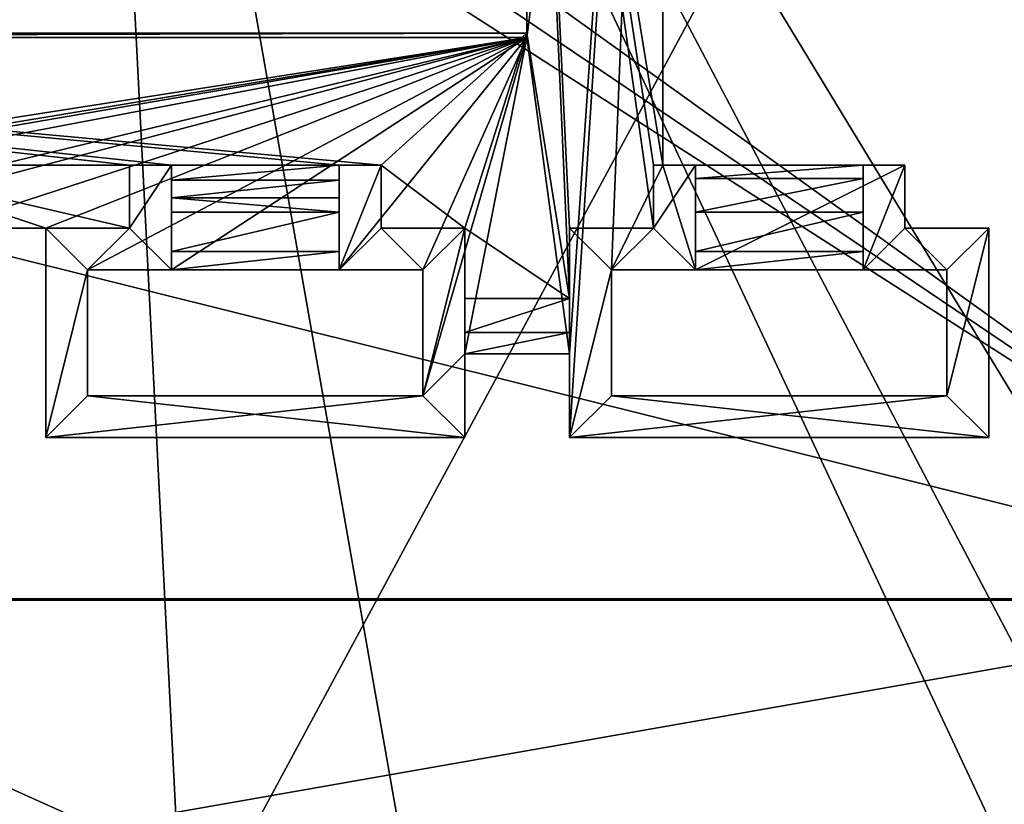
# Model space of a CAD drawing. Extents: x -65 to 446, y -88 to 1318.
# Tile 20 of 229: x -7 to 17, y -75 to -56. Entities that reach past the tile are written whole.
import ezdxf

# ---------------------------------------------------------------- set-up
doc = ezdxf.new("R2010")
doc.units = 0
doc.header["$LTSCALE"] = 65.185185
for name, color, linetype in [('1282', 7, 'CONTINUOUS'), ('1317', 7, 'CONTINUOUS'), ('1340', 7, 'CONTINUOUS'), ('1367', 7, 'CONTINUOUS'), ('1419', 7, 'CONTINUOUS'), ('644', 7, 'CONTINUOUS'), ('645', 7, 'CONTINUOUS'), ('647', 7, 'CONTINUOUS'), ('649', 7, 'CONTINUOUS'), ('651', 7, 'CONTINUOUS'), ('655', 7, 'CONTINUOUS'), ('659', 7, 'CONTINUOUS'), ('664', 7, 'CONTINUOUS'), ('665', 7, 'CONTINUOUS'), ('673', 7, 'CONTINUOUS'), ('675', 7, 'CONTINUOUS'), ('680', 7, 'CONTINUOUS'), ('682', 7, 'CONTINUOUS'), ('685', 7, 'CONTINUOUS'), ('687', 7, 'CONTINUOUS'), ('693', 7, 'CONTINUOUS'), ('694', 7, 'CONTINUOUS'), ('695', 7, 'CONTINUOUS'), ('697', 7, 'CONTINUOUS'), ('700', 7, 'CONTINUOUS'), ('701', 7, 'CONTINUOUS'), ('703', 7, 'CONTINUOUS'), ('705', 7, 'CONTINUOUS'), ('707', 7, 'CONTINUOUS'), ('709', 7, 'CONTINUOUS'), ('710', 7, 'CONTINUOUS'), ('711', 7, 'CONTINUOUS'), ('712', 7, 'CONTINUOUS'), ('713', 7, 'CONTINUOUS'), ('715', 7, 'CONTINUOUS'), ('718', 7, 'CONTINUOUS'), ('720', 7, 'CONTINUOUS'), ('722', 7, 'CONTINUOUS'), ('724', 7, 'CONTINUOUS'), ('727', 7, 'CONTINUOUS'), ('729', 7, 'CONTINUOUS'), ('736', 7, 'CONTINUOUS'), ('737', 7, 'CONTINUOUS'), ('740', 7, 'CONTINUOUS'), ('741', 7, 'CONTINUOUS'), ('742', 7, 'CONTINUOUS'), ('746', 7, 'CONTINUOUS'), ('747', 7, 'CONTINUOUS'), ('751', 7, 'CONTINUOUS'), ('752', 7, 'CONTINUOUS'), ('754', 7, 'CONTINUOUS'), ('795', 7, 'CONTINUOUS'), ('972', 7, 'CONTINUOUS')]:
    doc.layers.add(name, color=color, linetype=linetype)

msp = doc.modelspace()

# ---------------------------------------------------------------- linework, layer by layer
at = {"layer": '1282', "color": 7, "linetype": 'CONTINUOUS'}
for points in [[(-42.819, -69.977, 21.568), (25.611, -69.977, 21.568), (-42.819, -69.977, 21.166), (-42.819, -69.977, 21.568)], [(-42.819, -69.977, 21.166), (25.611, -69.977, 21.568), (25.567, -69.977, 21.166), (-42.819, -69.977, 21.166)]]:
    msp.add_3dface(points, dxfattribs=at)
at = {"layer": '1317', "color": 7, "linetype": 'CONTINUOUS'}
for points in [[(-44.455, -25.534, -1.202), (33.33, -25.534, -1.202), (-44.455, -81.869, 4.719), (-44.455, -25.534, -1.202)], [(33.33, -25.534, -1.202), (33.33, -81.869, 4.719), (-44.455, -81.869, 4.719), (33.33, -25.534, -1.202)]]:
    msp.add_3dface(points, dxfattribs=at)
at = {"layer": '1340', "color": 7, "linetype": 'CONTINUOUS'}
for points in [[(-42.819, -69.977, 21.568), (-42.5, -81.93, 22.824), (25.611, -69.977, 21.568), (-42.819, -69.977, 21.568)], [(-42.5, -81.93, 22.824), (50.657, -81.93, 22.824), (25.611, -69.977, 21.568), (-42.5, -81.93, 22.824)]]:
    msp.add_3dface(points, dxfattribs=at)
at = {"layer": '1367', "color": 7, "linetype": 'CONTINUOUS'}
for points in [[(4.469, -54.786, 19.871), (25.567, -69.946, 21.464), (20.234, -34.535, 17.742), (4.469, -54.786, 19.871)], [(4.175, -55.489, 19.945), (25.567, -69.946, 21.464), (4.469, -54.786, 19.871), (4.175, -55.489, 19.945)], [(3.469, -55.78, 19.975), (25.567, -69.946, 21.464), (4.175, -55.489, 19.945), (3.469, -55.78, 19.975)], [(-42.862, -69.946, 21.464), (25.567, -69.946, 21.464), (-31.231, -55.78, 19.975), (-42.862, -69.946, 21.464)], [(-31.231, -55.78, 19.975), (25.567, -69.946, 21.464), (3.469, -55.78, 19.975), (-31.231, -55.78, 19.975)]]:
    msp.add_3dface(points, dxfattribs=at)
at = {"layer": '1419', "color": 7, "linetype": 'CONTINUOUS'}
for points in [[(-42.819, -69.977, 21.166), (25.567, -69.977, 21.166), (-42.862, -69.946, 21.464), (-42.819, -69.977, 21.166)], [(25.567, -69.977, 21.166), (25.567, -69.946, 21.464), (-42.862, -69.946, 21.464), (25.567, -69.977, 21.166)]]:
    msp.add_3dface(points, dxfattribs=at)
at = {"layer": '644', "color": 7, "linetype": 'CONTINUOUS'}
for points in [[(8.381, -59.6, 17.461), (8.381, -31.6, 14.518), (8.381, -59.6, 18.466), (8.381, -59.6, 17.461)], [(8.381, -59.6, 18.466), (8.381, -31.6, 14.518), (8.381, -31.6, 15.523), (8.381, -59.6, 18.466)]]:
    msp.add_3dface(points, dxfattribs=at)
at = {"layer": '645', "color": 7, "linetype": 'CONTINUOUS'}
for points in [[(16.16, -61.1, 17.619), (14.16, -61.1, 17.619), (14.16, -61.1, 20.233), (16.16, -61.1, 17.619)], [(16.16, -61.1, 17.619), (14.16, -61.1, 20.233), (16.16, -61.1, 20.233), (16.16, -61.1, 17.619)]]:
    msp.add_3dface(points, dxfattribs=at)
at = {"layer": '647', "color": 7, "linetype": 'CONTINUOUS'}
for points in [[(14.16, -61.1, 17.619), (14.16, -59.6, 17.461), (14.16, -59.6, 20.075), (14.16, -61.1, 17.619)], [(14.16, -61.1, 20.233), (14.16, -61.1, 17.619), (14.16, -59.6, 20.075), (14.16, -61.1, 20.233)]]:
    msp.add_3dface(points, dxfattribs=at)
at = {"layer": '649', "color": 7, "linetype": 'CONTINUOUS'}
for points in [[(3.66, -61.1, 18.624), (1.66, -61.1, 18.624), (3.66, -61.1, 20.233), (3.66, -61.1, 18.624)], [(1.66, -61.1, 18.624), (1.66, -61.1, 20.233), (3.66, -61.1, 20.233), (1.66, -61.1, 18.624)]]:
    msp.add_3dface(points, dxfattribs=at)
at = {"layer": '651', "color": 7, "linetype": 'CONTINUOUS'}
for points in [[(2.66, -65.1, 18.039), (-5.34, -65.1, 18.039), (2.66, -65.1, 20.653), (2.66, -65.1, 18.039)], [(-5.34, -65.1, 18.039), (-5.34, -65.1, 20.653), (2.66, -65.1, 20.653), (-5.34, -65.1, 18.039)]]:
    msp.add_3dface(points, dxfattribs=at)
at = {"layer": '655', "color": 7, "linetype": 'CONTINUOUS'}
for points in [[(-5.34, -62.1, 17.724), (-3.34, -62.1, 17.724), (-3.34, -62.1, 20.338), (-5.34, -62.1, 17.724)], [(-5.34, -62.1, 17.724), (-3.34, -62.1, 20.338), (-5.34, -62.1, 20.338), (-5.34, -62.1, 17.724)]]:
    msp.add_3dface(points, dxfattribs=at)
at = {"layer": '659', "color": 7, "linetype": 'CONTINUOUS'}
for points in [[(8.381, -31.6, 14.518), (6.16, -64.1, 17.934), (5.136, -56.551, 17.14), (8.381, -31.6, 14.518)], [(5.136, -39.799, 15.38), (8.381, -31.6, 14.518), (5.136, -56.551, 17.14), (5.136, -39.799, 15.38)], [(6.16, -64.1, 17.934), (8.381, -31.6, 14.518), (6.16, -66.1, 18.144), (6.16, -64.1, 17.934)], [(6.16, -66.1, 18.144), (8.381, -31.6, 14.518), (7.16, -62.1, 17.724), (6.16, -66.1, 18.144)], [(8.381, -31.6, 14.518), (8.381, -59.6, 17.461), (7.16, -62.1, 17.724), (8.381, -31.6, 14.518)], [(5.136, -56.551, 17.14), (-30.34, -62.1, 17.724), (-32.816, -56.551, 17.14), (5.136, -56.551, 17.14)], [(-28.34, -62.1, 17.724), (-30.34, -62.1, 17.724), (5.136, -56.551, 17.14), (-28.34, -62.1, 17.724)], [(-21.34, -61.1, 17.619), (-28.34, -62.1, 17.724), (5.136, -56.551, 17.14), (-21.34, -61.1, 17.619)], [(-18.84, -61.1, 17.619), (-21.34, -61.1, 17.619), (5.136, -56.551, 17.14), (-18.84, -61.1, 17.619)], [(-18.84, -61.1, 17.619), (5.136, -56.551, 17.14), (-17.84, -62.1, 17.724), (-18.84, -61.1, 17.619)], [(-17.84, -62.1, 17.724), (5.136, -56.551, 17.14), (-15.84, -62.1, 17.724), (-17.84, -62.1, 17.724)], [(5.136, -56.551, 17.14), (-8.84, -61.1, 17.619), (-15.84, -62.1, 17.724), (5.136, -56.551, 17.14)], [(-6.34, -61.1, 17.619), (-8.84, -61.1, 17.619), (5.136, -56.551, 17.14), (-6.34, -61.1, 17.619)], [(-5.34, -62.1, 17.724), (-6.34, -61.1, 17.619), (5.136, -56.551, 17.14), (-5.34, -62.1, 17.724)], [(-3.34, -62.1, 17.724), (-5.34, -62.1, 17.724), (5.136, -56.551, 17.14), (-3.34, -62.1, 17.724)], [(0.66, -62.1, 17.724), (-3.34, -62.1, 17.724), (5.136, -56.551, 17.14), (0.66, -62.1, 17.724)], [(2.66, -62.1, 17.724), (0.66, -62.1, 17.724), (5.136, -56.551, 17.14), (2.66, -62.1, 17.724)], [(3.66, -64.1, 17.934), (2.66, -65.1, 18.039), (5.136, -56.551, 17.14), (3.66, -64.1, 17.934)], [(2.66, -65.1, 18.039), (2.66, -62.1, 17.724), (5.136, -56.551, 17.14), (2.66, -65.1, 18.039)], [(6.16, -64.1, 17.934), (3.66, -64.1, 17.934), (5.136, -56.551, 17.14), (6.16, -64.1, 17.934)], [(7.16, -62.1, 17.724), (8.381, -59.6, 17.461), (9.16, -62.1, 17.724), (7.16, -62.1, 17.724)], [(8.381, -59.6, 17.461), (14.16, -59.6, 17.461), (9.16, -62.1, 17.724), (8.381, -59.6, 17.461)], [(9.16, -62.1, 17.724), (14.16, -59.6, 17.461), (13.16, -62.1, 17.724), (9.16, -62.1, 17.724)], [(14.16, -59.6, 17.461), (14.16, -61.1, 17.619), (13.16, -62.1, 17.724), (14.16, -59.6, 17.461)], [(-6.34, -66.1, 18.144), (-6.34, -61.1, 17.619), (-5.34, -62.1, 17.724), (-6.34, -66.1, 18.144)], [(13.16, -62.1, 17.724), (14.16, -61.1, 17.619), (15.16, -62.1, 17.724), (13.16, -62.1, 17.724)], [(14.16, -61.1, 17.619), (16.16, -61.1, 17.619), (15.16, -62.1, 17.724), (14.16, -61.1, 17.619)], [(16.16, -61.1, 17.619), (16.16, -66.1, 18.144), (15.16, -65.1, 18.039), (16.16, -61.1, 17.619)], [(16.16, -61.1, 17.619), (15.16, -65.1, 18.039), (15.16, -62.1, 17.724), (16.16, -61.1, 17.619)], [(-5.34, -65.1, 18.039), (-6.34, -66.1, 18.144), (-5.34, -62.1, 17.724), (-5.34, -65.1, 18.039)], [(7.16, -65.1, 18.039), (6.16, -66.1, 18.144), (7.16, -62.1, 17.724), (7.16, -65.1, 18.039)], [(3.66, -64.1, 17.934), (3.66, -66.1, 18.144), (2.66, -65.1, 18.039), (3.66, -64.1, 17.934)], [(3.66, -66.1, 18.144), (-6.34, -66.1, 18.144), (2.66, -65.1, 18.039), (3.66, -66.1, 18.144)], [(2.66, -65.1, 18.039), (-6.34, -66.1, 18.144), (-5.34, -65.1, 18.039), (2.66, -65.1, 18.039)], [(16.16, -66.1, 18.144), (6.16, -66.1, 18.144), (15.16, -65.1, 18.039), (16.16, -66.1, 18.144)], [(15.16, -65.1, 18.039), (6.16, -66.1, 18.144), (7.16, -65.1, 18.039), (15.16, -65.1, 18.039)]]:
    msp.add_3dface(points, dxfattribs=at)
at = {"layer": '664', "color": 7, "linetype": 'CONTINUOUS'}
for points in [[(6.16, -66.1, 18.144), (6.16, -66.1, 20.758), (6.16, -61.1, 20.233), (6.16, -66.1, 18.144)], [(6.16, -66.1, 18.144), (6.16, -61.1, 20.233), (6.16, -63.593, 18.603), (6.16, -66.1, 18.144)], [(6.16, -63.593, 18.603), (6.16, -61.1, 20.233), (6.16, -62.778, 18.8), (6.16, -63.593, 18.603)], [(6.16, -62.778, 18.8), (6.16, -61.1, 20.233), (6.16, -61.1, 18.624), (6.16, -62.778, 18.8)], [(6.16, -64.1, 17.934), (6.16, -66.1, 18.144), (6.16, -63.593, 18.603), (6.16, -64.1, 17.934)]]:
    msp.add_3dface(points, dxfattribs=at)
at = {"layer": '665', "color": 7, "linetype": 'CONTINUOUS'}
for points in [[(15.16, -62.1, 17.724), (15.16, -65.1, 18.039), (15.16, -62.1, 20.338), (15.16, -62.1, 17.724)], [(15.16, -65.1, 18.039), (15.16, -65.1, 20.653), (15.16, -62.1, 20.338), (15.16, -65.1, 18.039)]]:
    msp.add_3dface(points, dxfattribs=at)
at = {"layer": '673', "color": 7, "linetype": 'CONTINUOUS'}
for points in [[(13.16, -62.1, 17.724), (15.16, -62.1, 17.724), (15.16, -62.1, 20.338), (13.16, -62.1, 17.724)], [(13.16, -62.1, 17.724), (15.16, -62.1, 20.338), (13.16, -62.1, 20.338), (13.16, -62.1, 17.724)]]:
    msp.add_3dface(points, dxfattribs=at)
at = {"layer": '675', "color": 7, "linetype": 'CONTINUOUS'}
for points in [[(7.16, -65.1, 18.039), (7.16, -62.1, 17.724), (7.16, -65.1, 20.653), (7.16, -65.1, 18.039)], [(7.16, -62.1, 17.724), (7.16, -62.1, 20.338), (7.16, -65.1, 20.653), (7.16, -62.1, 17.724)]]:
    msp.add_3dface(points, dxfattribs=at)
at = {"layer": '680', "color": 7, "linetype": 'CONTINUOUS'}
for points in [[(3.66, -62.778, 18.8), (3.66, -61.1, 18.624), (3.66, -66.1, 20.758), (3.66, -62.778, 18.8)], [(3.66, -66.1, 20.758), (3.66, -61.1, 18.624), (3.66, -61.1, 20.233), (3.66, -66.1, 20.758)], [(3.66, -62.778, 18.8), (3.66, -66.1, 20.758), (3.66, -63.593, 18.602), (3.66, -62.778, 18.8)], [(3.66, -66.1, 20.758), (3.66, -64.1, 17.934), (3.66, -63.593, 18.602), (3.66, -66.1, 20.758)], [(3.66, -66.1, 18.144), (3.66, -64.1, 17.934), (3.66, -66.1, 20.758), (3.66, -66.1, 18.144)]]:
    msp.add_3dface(points, dxfattribs=at)
at = {"layer": '682', "color": 7, "linetype": 'CONTINUOUS'}
for points in [[(0.66, -60.722, 18.886), (0.66, -60.377, 18.85), (-3.34, -60.377, 18.85), (0.66, -60.722, 18.886)], [(0.66, -60.722, 18.886), (-3.34, -60.377, 18.85), (-3.34, -60.722, 18.886), (0.66, -60.722, 18.886)]]:
    msp.add_3dface(points, dxfattribs=at)
at = {"layer": '685', "color": 7, "linetype": 'CONTINUOUS'}
for points in [[(0.66, -61.658, 18.599), (0.66, -60.722, 18.886), (-3.34, -61.659, 18.598), (0.66, -61.658, 18.599)], [(0.66, -60.722, 18.886), (-3.34, -60.722, 18.886), (-3.34, -61.659, 18.598), (0.66, -60.722, 18.886)], [(-3.34, -62.1, 17.724), (0.66, -62.1, 17.724), (0.66, -61.658, 18.599), (-3.34, -62.1, 17.724)], [(-3.34, -62.1, 17.724), (0.66, -61.658, 18.599), (-3.34, -61.659, 18.598), (-3.34, -62.1, 17.724)]]:
    msp.add_3dface(points, dxfattribs=at)
at = {"layer": '687', "color": 7, "linetype": 'CONTINUOUS'}
for points in [[(9.16, -59.6, 17.643), (9.16, -59.6, 20.075), (9.16, -59.921, 18.479), (9.16, -59.6, 17.643)], [(9.16, -59.6, 20.075), (9.16, -62.1, 20.338), (9.16, -61.659, 18.598), (9.16, -59.6, 20.075)], [(9.16, -59.6, 20.075), (9.16, -60.719, 18.886), (9.16, -59.921, 18.479), (9.16, -59.6, 20.075)], [(9.16, -60.719, 18.886), (9.16, -59.6, 20.075), (9.16, -60.722, 18.886), (9.16, -60.719, 18.886)], [(9.16, -60.722, 18.886), (9.16, -59.6, 20.075), (9.16, -61.659, 18.598), (9.16, -60.722, 18.886)], [(9.16, -62.1, 20.338), (9.16, -62.1, 17.724), (9.16, -61.659, 18.598), (9.16, -62.1, 20.338)]]:
    msp.add_3dface(points, dxfattribs=at)
at = {"layer": '693', "color": 7, "linetype": 'CONTINUOUS'}
for points in [[(5.136, -56.551, 17.14), (-32.816, -56.551, 17.14), (5.136, -56.447, 18.135), (5.136, -56.551, 17.14)], [(-32.816, -56.551, 17.14), (-32.816, -56.447, 18.135), (5.136, -56.447, 18.135), (-32.816, -56.551, 17.14)]]:
    msp.add_3dface(points, dxfattribs=at)
at = {"layer": '694', "color": 7, "linetype": 'CONTINUOUS'}
for points in [[(0.66, -59.6, 20.075), (0.66, -59.6, 18.466), (0.66, -59.954, 18.727), (0.66, -59.6, 20.075)], [(0.66, -62.1, 20.338), (0.66, -59.6, 20.075), (0.66, -60.722, 18.886), (0.66, -62.1, 20.338)], [(0.66, -60.722, 18.886), (0.66, -59.6, 20.075), (0.66, -60.377, 18.85), (0.66, -60.722, 18.886)], [(0.66, -60.377, 18.85), (0.66, -59.6, 20.075), (0.66, -59.954, 18.727), (0.66, -60.377, 18.85)], [(0.66, -61.658, 18.599), (0.66, -62.1, 20.338), (0.66, -60.722, 18.886), (0.66, -61.658, 18.599)], [(0.66, -62.1, 17.724), (0.66, -62.1, 20.338), (0.66, -61.658, 18.599), (0.66, -62.1, 17.724)]]:
    msp.add_3dface(points, dxfattribs=at)
at = {"layer": '695', "color": 7, "linetype": 'CONTINUOUS'}
for points in [[(8.381, -59.6, 18.466), (8.381, -31.6, 15.523), (5.136, -39.694, 16.374), (8.381, -59.6, 18.466)], [(8.16, -59.6, 18.466), (8.381, -59.6, 18.466), (5.136, -39.694, 16.374), (8.16, -59.6, 18.466)], [(6.16, -62.778, 18.8), (6.16, -61.1, 18.624), (5.136, -39.694, 16.374), (6.16, -62.778, 18.8)], [(5.136, -56.447, 18.135), (6.16, -62.778, 18.8), (5.136, -39.694, 16.374), (5.136, -56.447, 18.135)], [(6.16, -61.1, 18.624), (8.16, -61.1, 18.624), (5.136, -39.694, 16.374), (6.16, -61.1, 18.624)], [(8.16, -61.1, 18.624), (8.16, -59.6, 18.466), (5.136, -39.694, 16.374), (8.16, -61.1, 18.624)], [(0.66, -59.6, 18.466), (1.66, -59.6, 18.466), (-32.816, -56.447, 18.135), (0.66, -59.6, 18.466)], [(-32.816, -56.447, 18.135), (1.66, -59.6, 18.466), (5.136, -56.447, 18.135), (-32.816, -56.447, 18.135)], [(-3.34, -59.6, 18.466), (0.66, -59.6, 18.466), (-32.816, -56.447, 18.135), (-3.34, -59.6, 18.466)], [(-4.34, -59.6, 18.466), (-3.34, -59.6, 18.466), (-32.816, -56.447, 18.135), (-4.34, -59.6, 18.466)], [(-10.84, -59.6, 18.466), (-4.34, -59.6, 18.466), (-32.816, -56.447, 18.135), (-10.84, -59.6, 18.466)], [(1.66, -59.6, 18.466), (3.66, -61.1, 18.624), (5.136, -56.447, 18.135), (1.66, -59.6, 18.466)], [(3.66, -61.1, 18.624), (6.16, -62.778, 18.8), (5.136, -56.447, 18.135), (3.66, -61.1, 18.624)], [(-4.34, -61.1, 18.624), (-4.34, -59.6, 18.466), (-10.84, -59.6, 18.466), (-4.34, -61.1, 18.624)], [(-6.34, -61.1, 18.624), (-4.34, -61.1, 18.624), (-10.84, -59.6, 18.466), (-6.34, -61.1, 18.624)], [(-8.84, -61.1, 18.624), (-6.34, -61.1, 18.624), (-10.84, -59.6, 18.466), (-8.84, -61.1, 18.624)], [(1.66, -61.1, 18.624), (3.66, -61.1, 18.624), (1.66, -59.6, 18.466), (1.66, -61.1, 18.624)], [(3.66, -62.778, 18.8), (6.16, -62.778, 18.8), (3.66, -61.1, 18.624), (3.66, -62.778, 18.8)]]:
    msp.add_3dface(points, dxfattribs=at)
at = {"layer": '697', "color": 7, "linetype": 'CONTINUOUS'}
for points in [[(7.16, -62.1, 17.724), (9.16, -62.1, 17.724), (9.16, -62.1, 20.338), (7.16, -62.1, 17.724)], [(7.16, -62.1, 17.724), (9.16, -62.1, 20.338), (7.16, -62.1, 20.338), (7.16, -62.1, 17.724)]]:
    msp.add_3dface(points, dxfattribs=at)
at = {"layer": '700', "color": 7, "linetype": 'CONTINUOUS'}
for points in [[(5.136, -39.799, 15.38), (5.136, -56.447, 18.135), (5.136, -39.694, 16.374), (5.136, -39.799, 15.38)], [(5.136, -39.799, 15.38), (5.136, -56.551, 17.14), (5.136, -56.447, 18.135), (5.136, -39.799, 15.38)]]:
    msp.add_3dface(points, dxfattribs=at)
at = {"layer": '701', "color": 7, "linetype": 'CONTINUOUS'}
for points in [[(8.16, -59.6, 20.075), (8.16, -61.1, 20.233), (9.16, -59.6, 20.075), (8.16, -59.6, 20.075)], [(9.16, -59.6, 20.075), (8.16, -61.1, 20.233), (9.16, -62.1, 20.338), (9.16, -59.6, 20.075)], [(14.16, -61.1, 20.233), (14.16, -59.6, 20.075), (13.16, -62.1, 20.338), (14.16, -61.1, 20.233)], [(14.16, -59.6, 20.075), (13.16, -59.6, 20.075), (13.16, -62.1, 20.338), (14.16, -59.6, 20.075)], [(6.16, -61.1, 20.233), (6.16, -66.1, 20.758), (7.16, -62.1, 20.338), (6.16, -61.1, 20.233)], [(8.16, -61.1, 20.233), (6.16, -61.1, 20.233), (7.16, -62.1, 20.338), (8.16, -61.1, 20.233)], [(9.16, -62.1, 20.338), (8.16, -61.1, 20.233), (7.16, -62.1, 20.338), (9.16, -62.1, 20.338)], [(15.16, -62.1, 20.338), (14.16, -61.1, 20.233), (13.16, -62.1, 20.338), (15.16, -62.1, 20.338)], [(16.16, -61.1, 20.233), (14.16, -61.1, 20.233), (15.16, -62.1, 20.338), (16.16, -61.1, 20.233)], [(16.16, -66.1, 20.758), (16.16, -61.1, 20.233), (15.16, -65.1, 20.653), (16.16, -66.1, 20.758)], [(15.16, -65.1, 20.653), (16.16, -61.1, 20.233), (15.16, -62.1, 20.338), (15.16, -65.1, 20.653)], [(7.16, -62.1, 20.338), (6.16, -66.1, 20.758), (7.16, -65.1, 20.653), (7.16, -62.1, 20.338)], [(6.16, -66.1, 20.758), (16.16, -66.1, 20.758), (7.16, -65.1, 20.653), (6.16, -66.1, 20.758)], [(7.16, -65.1, 20.653), (16.16, -66.1, 20.758), (15.16, -65.1, 20.653), (7.16, -65.1, 20.653)]]:
    msp.add_3dface(points, dxfattribs=at)
at = {"layer": '703', "color": 7, "linetype": 'CONTINUOUS'}
for points in [[(16.16, -66.1, 18.144), (16.16, -61.1, 17.619), (16.16, -66.1, 20.758), (16.16, -66.1, 18.144)], [(16.16, -61.1, 17.619), (16.16, -61.1, 20.233), (16.16, -66.1, 20.758), (16.16, -61.1, 17.619)]]:
    msp.add_3dface(points, dxfattribs=at)
at = {"layer": '705', "color": 7, "linetype": 'CONTINUOUS'}
for points in [[(6.16, -61.1, 18.624), (6.16, -61.1, 20.233), (8.16, -61.1, 20.233), (6.16, -61.1, 18.624)], [(6.16, -61.1, 18.624), (8.16, -61.1, 20.233), (8.16, -61.1, 18.624), (6.16, -61.1, 18.624)]]:
    msp.add_3dface(points, dxfattribs=at)
at = {"layer": '707', "color": 7, "linetype": 'CONTINUOUS'}
for points in [[(1.66, -61.1, 18.624), (1.66, -59.6, 18.466), (1.66, -59.6, 20.075), (1.66, -61.1, 18.624)], [(1.66, -61.1, 18.624), (1.66, -59.6, 20.075), (1.66, -61.1, 20.233), (1.66, -61.1, 18.624)]]:
    msp.add_3dface(points, dxfattribs=at)
at = {"layer": '709', "color": 7, "linetype": 'CONTINUOUS'}
for points in [[(8.381, -59.6, 18.466), (8.16, -59.6, 18.466), (9.16, -59.6, 20.075), (8.381, -59.6, 18.466)], [(8.16, -59.6, 18.466), (8.16, -59.6, 20.075), (9.16, -59.6, 20.075), (8.16, -59.6, 18.466)], [(8.381, -59.6, 17.461), (8.381, -59.6, 18.466), (9.16, -59.6, 20.075), (8.381, -59.6, 17.461)], [(14.16, -59.6, 17.461), (8.381, -59.6, 17.461), (13.16, -59.6, 17.643), (14.16, -59.6, 17.461)], [(13.16, -59.6, 17.643), (8.381, -59.6, 17.461), (9.16, -59.6, 17.643), (13.16, -59.6, 17.643)], [(9.16, -59.6, 17.643), (8.381, -59.6, 17.461), (9.16, -59.6, 20.075), (9.16, -59.6, 17.643)], [(14.16, -59.6, 20.075), (14.16, -59.6, 17.461), (13.16, -59.6, 17.643), (14.16, -59.6, 20.075)], [(13.16, -59.6, 20.075), (14.16, -59.6, 20.075), (13.16, -59.6, 17.643), (13.16, -59.6, 20.075)]]:
    msp.add_3dface(points, dxfattribs=at)
at = {"layer": '710', "color": 7, "linetype": 'CONTINUOUS'}
for points in [[(-8.84, -61.1, 17.619), (-6.34, -61.1, 17.619), (-8.84, -61.1, 18.624), (-8.84, -61.1, 17.619)], [(-6.34, -61.1, 17.619), (-6.34, -61.1, 18.624), (-8.84, -61.1, 18.624), (-6.34, -61.1, 17.619)]]:
    msp.add_3dface(points, dxfattribs=at)
at = {"layer": '711', "color": 7, "linetype": 'CONTINUOUS'}
for points in [[(13.16, -61.658, 18.599), (13.16, -60.722, 18.886), (9.16, -61.659, 18.598), (13.16, -61.658, 18.599)], [(13.16, -60.722, 18.886), (9.16, -60.722, 18.886), (9.16, -61.659, 18.598), (13.16, -60.722, 18.886)], [(9.16, -62.1, 17.724), (13.16, -62.1, 17.724), (13.16, -61.658, 18.599), (9.16, -62.1, 17.724)], [(9.16, -62.1, 17.724), (13.16, -61.658, 18.599), (9.16, -61.659, 18.598), (9.16, -62.1, 17.724)]]:
    msp.add_3dface(points, dxfattribs=at)
at = {"layer": '712', "color": 7, "linetype": 'CONTINUOUS'}
for points in [[(0.66, -59.6, 18.466), (-3.34, -59.6, 18.466), (-3.34, -59.954, 18.727), (0.66, -59.6, 18.466)], [(0.66, -59.954, 18.727), (0.66, -59.6, 18.466), (-3.34, -59.954, 18.727), (0.66, -59.954, 18.727)], [(0.66, -60.377, 18.85), (0.66, -59.954, 18.727), (-3.34, -60.377, 18.85), (0.66, -60.377, 18.85)], [(-3.34, -60.377, 18.85), (0.66, -59.954, 18.727), (-3.34, -59.954, 18.727), (-3.34, -60.377, 18.85)]]:
    msp.add_3dface(points, dxfattribs=at)
at = {"layer": '713', "color": 7, "linetype": 'CONTINUOUS'}
for points in [[(13.16, -59.6, 17.643), (9.16, -59.6, 17.643), (9.16, -59.921, 18.479), (13.16, -59.6, 17.643)], [(13.16, -59.921, 18.479), (13.16, -59.6, 17.643), (9.16, -59.921, 18.479), (13.16, -59.921, 18.479)], [(13.16, -60.719, 18.886), (13.16, -59.921, 18.479), (9.16, -60.719, 18.886), (13.16, -60.719, 18.886)], [(9.16, -60.719, 18.886), (13.16, -59.921, 18.479), (9.16, -59.921, 18.479), (9.16, -60.719, 18.886)]]:
    msp.add_3dface(points, dxfattribs=at)
at = {"layer": '715', "color": 7, "linetype": 'CONTINUOUS'}
for points in [[(6.16, -63.593, 18.603), (6.16, -62.778, 18.8), (3.66, -63.593, 18.602), (6.16, -63.593, 18.603)], [(6.16, -62.778, 18.8), (3.66, -62.778, 18.8), (3.66, -63.593, 18.602), (6.16, -62.778, 18.8)], [(3.66, -64.1, 17.934), (6.16, -64.1, 17.934), (6.16, -63.593, 18.603), (3.66, -64.1, 17.934)], [(3.66, -64.1, 17.934), (6.16, -63.593, 18.603), (3.66, -63.593, 18.602), (3.66, -64.1, 17.934)]]:
    msp.add_3dface(points, dxfattribs=at)
at = {"layer": '718', "color": 7, "linetype": 'CONTINUOUS'}
for points in [[(-5.34, -65.1, 18.039), (-5.34, -62.1, 17.724), (-5.34, -65.1, 20.653), (-5.34, -65.1, 18.039)], [(-5.34, -62.1, 17.724), (-5.34, -62.1, 20.338), (-5.34, -65.1, 20.653), (-5.34, -62.1, 17.724)]]:
    msp.add_3dface(points, dxfattribs=at)
at = {"layer": '720', "color": 7, "linetype": 'CONTINUOUS'}
for points in [[(13.16, -60.722, 18.886), (13.16, -60.719, 18.886), (9.16, -60.719, 18.886), (13.16, -60.722, 18.886)], [(13.16, -60.722, 18.886), (9.16, -60.719, 18.886), (9.16, -60.722, 18.886), (13.16, -60.722, 18.886)]]:
    msp.add_3dface(points, dxfattribs=at)
at = {"layer": '722', "color": 7, "linetype": 'CONTINUOUS'}
for points in [[(13.16, -59.6, 20.075), (13.16, -59.6, 17.643), (13.16, -59.921, 18.479), (13.16, -59.6, 20.075)], [(13.16, -62.1, 20.338), (13.16, -59.6, 20.075), (13.16, -60.722, 18.886), (13.16, -62.1, 20.338)], [(13.16, -60.722, 18.886), (13.16, -59.6, 20.075), (13.16, -60.719, 18.886), (13.16, -60.722, 18.886)], [(13.16, -60.719, 18.886), (13.16, -59.6, 20.075), (13.16, -59.921, 18.479), (13.16, -60.719, 18.886)], [(13.16, -61.658, 18.599), (13.16, -62.1, 20.338), (13.16, -60.722, 18.886), (13.16, -61.658, 18.599)], [(13.16, -62.1, 17.724), (13.16, -62.1, 20.338), (13.16, -61.658, 18.599), (13.16, -62.1, 17.724)]]:
    msp.add_3dface(points, dxfattribs=at)
at = {"layer": '724', "color": 7, "linetype": 'CONTINUOUS'}
for points in [[(-4.34, -59.6, 18.466), (-4.34, -61.1, 18.624), (-4.34, -59.6, 20.075), (-4.34, -59.6, 18.466)], [(-4.34, -61.1, 18.624), (-4.34, -61.1, 20.233), (-4.34, -59.6, 20.075), (-4.34, -61.1, 18.624)]]:
    msp.add_3dface(points, dxfattribs=at)
at = {"layer": '727', "color": 7, "linetype": 'CONTINUOUS'}
for points in [[(1.66, -59.6, 18.466), (0.66, -59.6, 18.466), (0.66, -59.6, 20.075), (1.66, -59.6, 18.466)], [(1.66, -59.6, 18.466), (0.66, -59.6, 20.075), (1.66, -59.6, 20.075), (1.66, -59.6, 18.466)]]:
    msp.add_3dface(points, dxfattribs=at)
at = {"layer": '729', "color": 7, "linetype": 'CONTINUOUS'}
for points in [[(0.66, -62.1, 17.724), (2.66, -62.1, 17.724), (2.66, -62.1, 20.338), (0.66, -62.1, 17.724)], [(0.66, -62.1, 17.724), (2.66, -62.1, 20.338), (0.66, -62.1, 20.338), (0.66, -62.1, 17.724)]]:
    msp.add_3dface(points, dxfattribs=at)
at = {"layer": '736', "color": 7, "linetype": 'CONTINUOUS'}
for points in [[(2.66, -62.1, 17.724), (2.66, -65.1, 18.039), (2.66, -62.1, 20.338), (2.66, -62.1, 17.724)], [(2.66, -65.1, 18.039), (2.66, -65.1, 20.653), (2.66, -62.1, 20.338), (2.66, -65.1, 18.039)]]:
    msp.add_3dface(points, dxfattribs=at)
at = {"layer": '737', "color": 7, "linetype": 'CONTINUOUS'}
for points in [[(6.16, -66.1, 18.144), (16.16, -66.1, 18.144), (6.16, -66.1, 20.758), (6.16, -66.1, 18.144)], [(16.16, -66.1, 18.144), (16.16, -66.1, 20.758), (6.16, -66.1, 20.758), (16.16, -66.1, 18.144)]]:
    msp.add_3dface(points, dxfattribs=at)
at = {"layer": '740', "color": 7, "linetype": 'CONTINUOUS'}
for points in [[(-3.34, -59.6, 18.466), (-3.34, -59.6, 20.075), (-3.34, -59.954, 18.727), (-3.34, -59.6, 18.466)], [(-3.34, -59.6, 20.075), (-3.34, -62.1, 20.338), (-3.34, -61.659, 18.598), (-3.34, -59.6, 20.075)], [(-3.34, -59.6, 20.075), (-3.34, -60.377, 18.85), (-3.34, -59.954, 18.727), (-3.34, -59.6, 20.075)], [(-3.34, -60.377, 18.85), (-3.34, -59.6, 20.075), (-3.34, -60.722, 18.886), (-3.34, -60.377, 18.85)], [(-3.34, -60.722, 18.886), (-3.34, -59.6, 20.075), (-3.34, -61.659, 18.598), (-3.34, -60.722, 18.886)], [(-3.34, -62.1, 20.338), (-3.34, -62.1, 17.724), (-3.34, -61.659, 18.598), (-3.34, -62.1, 20.338)]]:
    msp.add_3dface(points, dxfattribs=at)
at = {"layer": '741', "color": 7, "linetype": 'CONTINUOUS'}
for points in [[(-3.34, -59.6, 18.466), (-4.34, -59.6, 18.466), (-4.34, -59.6, 20.075), (-3.34, -59.6, 18.466)], [(-3.34, -59.6, 18.466), (-4.34, -59.6, 20.075), (-3.34, -59.6, 20.075), (-3.34, -59.6, 18.466)]]:
    msp.add_3dface(points, dxfattribs=at)
at = {"layer": '742', "color": 7, "linetype": 'CONTINUOUS'}
for points in [[(15.16, -65.1, 18.039), (7.16, -65.1, 18.039), (15.16, -65.1, 20.653), (15.16, -65.1, 18.039)], [(7.16, -65.1, 18.039), (7.16, -65.1, 20.653), (15.16, -65.1, 20.653), (7.16, -65.1, 18.039)]]:
    msp.add_3dface(points, dxfattribs=at)
at = {"layer": '746', "color": 7, "linetype": 'CONTINUOUS'}
for points in [[(-4.34, -61.1, 18.624), (-6.34, -61.1, 18.624), (-4.34, -61.1, 20.233), (-4.34, -61.1, 18.624)], [(-6.34, -61.1, 18.624), (-6.34, -61.1, 20.233), (-4.34, -61.1, 20.233), (-6.34, -61.1, 18.624)]]:
    msp.add_3dface(points, dxfattribs=at)
at = {"layer": '747', "color": 7, "linetype": 'CONTINUOUS'}
for points in [[(-4.34, -59.6, 20.075), (-4.34, -61.1, 20.233), (-3.34, -59.6, 20.075), (-4.34, -59.6, 20.075)], [(-3.34, -59.6, 20.075), (-4.34, -61.1, 20.233), (-3.34, -62.1, 20.338), (-3.34, -59.6, 20.075)], [(0.66, -59.6, 20.075), (0.66, -62.1, 20.338), (1.66, -59.6, 20.075), (0.66, -59.6, 20.075)], [(1.66, -59.6, 20.075), (0.66, -62.1, 20.338), (1.66, -61.1, 20.233), (1.66, -59.6, 20.075)], [(-6.34, -61.1, 20.233), (-6.34, -66.1, 20.758), (-5.34, -62.1, 20.338), (-6.34, -61.1, 20.233)], [(-4.34, -61.1, 20.233), (-6.34, -61.1, 20.233), (-5.34, -62.1, 20.338), (-4.34, -61.1, 20.233)], [(-3.34, -62.1, 20.338), (-4.34, -61.1, 20.233), (-5.34, -62.1, 20.338), (-3.34, -62.1, 20.338)], [(0.66, -62.1, 20.338), (2.66, -62.1, 20.338), (1.66, -61.1, 20.233), (0.66, -62.1, 20.338)], [(1.66, -61.1, 20.233), (2.66, -62.1, 20.338), (3.66, -61.1, 20.233), (1.66, -61.1, 20.233)], [(2.66, -65.1, 20.653), (3.66, -66.1, 20.758), (3.66, -61.1, 20.233), (2.66, -65.1, 20.653)], [(2.66, -62.1, 20.338), (2.66, -65.1, 20.653), (3.66, -61.1, 20.233), (2.66, -62.1, 20.338)], [(-5.34, -62.1, 20.338), (-6.34, -66.1, 20.758), (-5.34, -65.1, 20.653), (-5.34, -62.1, 20.338)], [(-6.34, -66.1, 20.758), (3.66, -66.1, 20.758), (-5.34, -65.1, 20.653), (-6.34, -66.1, 20.758)], [(-5.34, -65.1, 20.653), (3.66, -66.1, 20.758), (2.66, -65.1, 20.653), (-5.34, -65.1, 20.653)]]:
    msp.add_3dface(points, dxfattribs=at)
at = {"layer": '751', "color": 7, "linetype": 'CONTINUOUS'}
for points in [[(-6.34, -66.1, 18.144), (3.66, -66.1, 18.144), (-6.34, -66.1, 20.758), (-6.34, -66.1, 18.144)], [(-6.34, -66.1, 20.758), (3.66, -66.1, 18.144), (3.66, -66.1, 20.758), (-6.34, -66.1, 20.758)]]:
    msp.add_3dface(points, dxfattribs=at)
at = {"layer": '752', "color": 7, "linetype": 'CONTINUOUS'}
for points in [[(8.16, -61.1, 18.624), (8.16, -61.1, 20.233), (8.16, -59.6, 20.075), (8.16, -61.1, 18.624)], [(8.16, -61.1, 18.624), (8.16, -59.6, 20.075), (8.16, -59.6, 18.466), (8.16, -61.1, 18.624)]]:
    msp.add_3dface(points, dxfattribs=at)
at = {"layer": '754', "color": 7, "linetype": 'CONTINUOUS'}
for points in [[(-6.34, -61.1, 17.619), (-6.34, -66.1, 18.144), (-6.34, -61.1, 18.624), (-6.34, -61.1, 17.619)], [(-6.34, -61.1, 18.624), (-6.34, -66.1, 18.144), (-6.34, -61.1, 20.233), (-6.34, -61.1, 18.624)], [(-6.34, -61.1, 20.233), (-6.34, -66.1, 18.144), (-6.34, -66.1, 20.758), (-6.34, -61.1, 20.233)]]:
    msp.add_3dface(points, dxfattribs=at)
at = {"layer": '795', "color": 7, "linetype": 'CONTINUOUS'}
for points in [[(-37.926, -27.896, -4.514), (-12.645, -72.017, -7.365), (-6.441, -26.912, -5.02), (-37.926, -27.896, -4.514)], [(-12.645, -72.017, -7.365), (2.705, -78.914, -8.161), (-6.441, -26.912, -5.02), (-12.645, -72.017, -7.365)], [(2.705, -78.914, -8.161), (18, -79.1, -9.32), (-6.441, -26.912, -5.02), (2.705, -78.914, -8.161)], [(-6.441, -26.912, -5.02), (18, -79.1, -9.32), (19.318, -75.918, -9.363), (-6.441, -26.912, -5.02)], [(24.5, -27.1, -8.831), (-6.441, -26.912, -5.02), (22.514, -74.6, -9.693), (24.5, -27.1, -8.831)], [(22.514, -74.6, -9.693), (-6.441, -26.912, -5.02), (19.318, -75.918, -9.363), (22.514, -74.6, -9.693)], [(-12.641, -75.097, -7.552), (2.705, -78.914, -8.161), (-12.645, -72.017, -7.365), (-12.641, -75.097, -7.552)]]:
    msp.add_3dface(points, dxfattribs=at)
at = {"layer": '972', "color": 7, "linetype": 'CONTINUOUS'}
for points in [[(25.421, -25.717, -10.997), (-3.06, -78.533, -9.913), (-5.698, -26.774, -7.074), (25.421, -25.717, -10.997)], [(18.739, -79.636, -11.423), (-3.06, -78.533, -9.913), (25.421, -25.717, -10.997), (18.739, -79.636, -11.423)], [(-5.698, -26.774, -7.074), (-34.997, -77.079, -10.492), (-36.425, -52.309, -8.513), (-5.698, -26.774, -7.074)], [(-3.06, -78.533, -9.913), (-34.997, -77.079, -10.492), (-5.698, -26.774, -7.074), (-3.06, -78.533, -9.913)]]:
    msp.add_3dface(points, dxfattribs=at)

doc.saveas('drawing.dxf')
